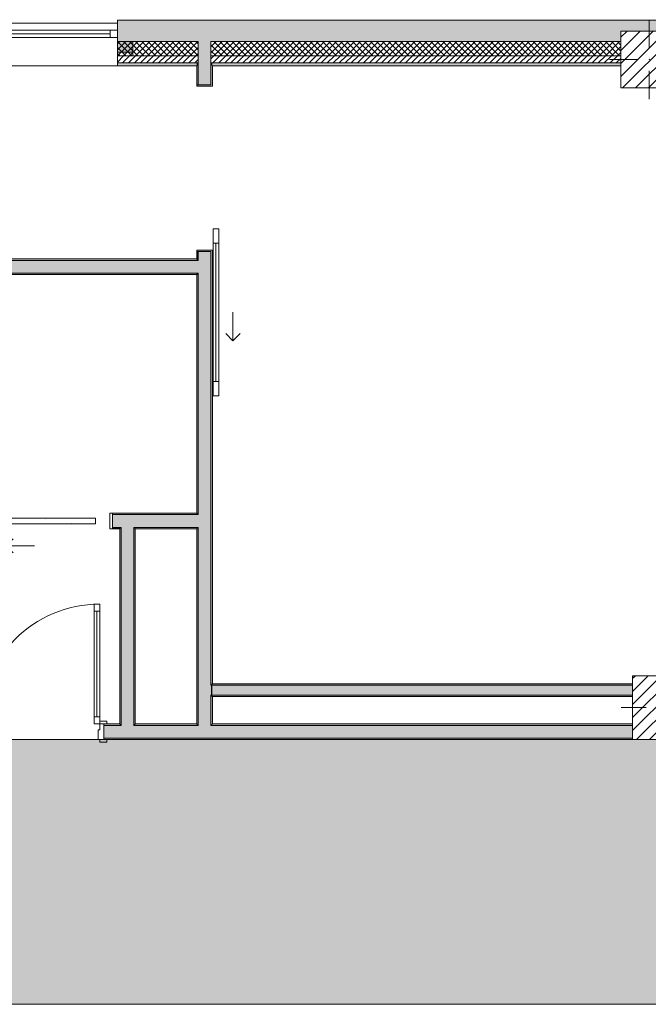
# Model space of a CAD drawing. Header units: millimetres. Extents: x -40968 to 11883, y -18948 to 4746.
# Tile 11 of 29: x -11685 to -7257, y -18948 to -12015. Entities that reach past the tile are written whole.
import ezdxf

# ---------------------------------------------------------------- set-up
doc = ezdxf.new("R2010")
doc.units = ezdxf.units.MM
doc.header["$MEASUREMENT"] = 0
doc.linetypes.add('Wipeout_Contour', pattern=[1000, 0, -1000])
for name, color, linetype in [('10_ESTR_Pilars', 7, 'Continuous'), ('12_FAÇ_Façana', 7, 'Continuous'), ('14_PAV_Paviment existent', 7, 'Continuous'), ('Puertas Archicad', 7, 'Continuous'), ('Ventanas Archicad', 7, 'Continuous')]:
    doc.layers.add(name, color=color, linetype=linetype)
for name, color, linetype, lineweight in [('10_ESTR_Pilars_Pluma_Nº__20', 1, 'Continuous', 5), ('10_ESTR_Pilars_Pluma_Nº__28', 7, 'Continuous', 20), ('10_ESTR_Pilars_Pluma_Nº__42', 8, 'Continuous', 25), ('12_FAÇ_Façana_Pluma_Nº__2', 8, 'Continuous', 5), ('12_FAÇ_Façana_Pluma_Nº__7', 7, 'Continuous', 5), ('14_PAV_Paviment existent_Pluma_Nº__89', 7, 'Continuous', 5), ('Puertas Archicad_Pluma_Nº__1', 7, 'Continuous', 5), ('Puertas Archicad_Pluma_Nº__7', 7, 'Continuous', 5), ('Ventanas Archicad_Pluma_Nº__7', 7, 'Continuous', 5)]:
    doc.layers.add(name, color=color, linetype=linetype, lineweight=lineweight)
for name, color, linetype, lineweight, true_color in [('12_FAÇ_Façana_Pluma_Nº__102', 7, 'Continuous', 5, 0xcccccc), ('12_FAÇ_Façana_Pluma_Nº__174', 7, 'Continuous', 13, 0xe4ad2c), ('12_FAÇ_Façana_Pluma_Nº__176', 7, 'Continuous', 15, 0x93a0c6), ('12_FAÇ_Façana_Pluma_Nº__43', 7, 'Continuous', 5, 0xa4a4a6), ('14_PAV_Paviment existent_Pluma_Nº__102', 7, 'Continuous', 5, 0xcccccc), ('Puertas Archicad_Pluma_Nº__23', 7, 'Continuous', 5, 0xa4a4a6), ('Puertas Archicad_Pluma_Nº__3', 7, 'Continuous', 5, 0xa4a4a4), ('Ventanas Archicad_Pluma_Nº__23', 7, 'Continuous', 5, 0xa4a4a6), ('Ventanas Archicad_Pluma_Nº__3', 7, 'Continuous', 5, 0xa4a4a4), ('Ventanas Archicad_Pluma_Nº__43', 7, 'Continuous', 5, 0xa4a4a6)]:
    doc.layers.add(name, color=color, linetype=linetype, lineweight=lineweight, true_color=true_color)
pattern_1 = [(45, (0, 0), (-21.213203, 21.213203), [])]
pattern_2 = [(45, (0, 0), (-21.213203, 21.213203), []), (135, (0, 0), (21.213203, 21.213203), [])]
pattern_3 = [(0, (0, 0), (0, 75), [0, -75])]
pattern_4 = [(0, (0, 0), (0, 779.42), [48.75, -401.25]), (0, (225, 389.7), (0, 779.42), [48.75, -401.25]), (60, (0, 0), (-675, 389.7), [48.75, -401.25]), (60, (450, 0), (-675, 389.7), [48.75, -401.25]), (120, (48.75, 0), (675, 389.7), [48.75, -401.25]), (120, (498.75, 0), (675, 389.7), [48.75, -401.25]), (0, (0, 75), (0, 150), [0, -150, 0, -225]), (45, (75, 75), (-106.066, 106.066), [0, -112.5, 0, -187.5])]
pattern_5 = [(45, (0, 0), (-45.96194, 45.96194), [])]

# ---------------------------------------------------------------- blocks, each defined once
blk = doc.blocks.new('Forjado_2_1', base_point=(7463.4, -18947.9))
at = {"layer": '14_PAV_Paviment existent_Pluma_Nº__102', "linetype": 'Continuous', "lineweight": 0, "true_color": 0x333333}
blk.add_hatch(color=250, dxfattribs=at).paths.add_polyline_path([(7463.4, -18947.9), (7463.4, -17084), (-28136.2, -17084), (-28146.1, -18947.9)])
at = {"layer": '14_PAV_Paviment existent_Pluma_Nº__89', "color": 7, "linetype": 'Continuous', "lineweight": 5, "flags": 128}
blk.add_lwpolyline([(7463.4, -18947.9), (-28146.1, -18947.9), (-28136.2, -17084), (7463.4, -17084)], close=True, dxfattribs=at)
blk = doc.blocks.new('Muro_22_1', base_point=(-7036.1, -12339))
at = {"layer": '12_FAÇ_Façana_Pluma_Nº__102', "linetype": 'Continuous', "lineweight": 0, "true_color": 0xe5e5e5}
for points in [[(-10427.9, -12019), (-10997.4, -12019), (-10997.4, -12169), (-10427.9, -12169)], [(-10427.9, -12169), (-10337.9, -12169), (-10337.9, -12019), (-10427.9, -12019)], [(-10337.9, -12019), (-10337.9, -12169), (-7450.4, -12169), (-7450.4, -12094.6), (-7050.4, -12094.6), (-7050.4, -12169), (-7036.1, -12169), (-7036.1, -12019)]]:
    blk.add_hatch(color=254, dxfattribs=at).paths.add_polyline_path(points)
at = {"layer": '12_FAÇ_Façana_Pluma_Nº__174', "linetype": 'Continuous', "lineweight": 13, "true_color": 0xe4ad2c}
h = blk.add_hatch(dxfattribs=at)
h.set_pattern_fill('SATE_Aislamiento_0001', color=42, style=0, pattern_type=2)
h.set_pattern_definition(pattern_2)
h.paths.add_polyline_path([(-10427.9, -12169), (-10997.4, -12169), (-10997.4, -12269), (-10427.9, -12269)])
h = blk.add_hatch(dxfattribs=at)
h.set_pattern_fill('SATE_Aislamiento_0001', color=42, style=0, pattern_type=2)
h.set_pattern_definition(pattern_2)
h.paths.add_polyline_path([(-10337.9, -12269), (-7450.4, -12269), (-7450.4, -12169), (-10337.9, -12169)])
h = blk.add_hatch(dxfattribs=at)
h.set_pattern_fill('SATE_Aislamiento_0001', color=42, style=0, pattern_type=2)
h.set_pattern_definition(pattern_2)
h.paths.add_polyline_path([(-7050.4, -12269), (-7036.1, -12269), (-7036.1, -12169), (-7050.4, -12169)])
at = {"layer": '12_FAÇ_Façana_Pluma_Nº__176', "linetype": 'Continuous', "lineweight": 0, "true_color": 0x495063}
for points in [[(-10437.9, -12319), (-10997.4, -12319), (-10997.4, -12339), (-10437.9, -12339)], [(-10437.9, -12339), (-10427.9, -12339), (-10427.9, -12319), (-10437.9, -12319)], [(-10337.9, -12339), (-10327.9, -12339), (-10327.9, -12319), (-10337.9, -12319)], [(-10327.9, -12339), (-7450.4, -12339), (-7450.4, -12319), (-10327.9, -12319)], [(-7050.4, -12339), (-7036.1, -12339), (-7036.1, -12319), (-7050.4, -12319)]]:
    blk.add_hatch(color=251, dxfattribs=at).paths.add_polyline_path(points)
at = {"layer": '12_FAÇ_Façana_Pluma_Nº__2', "linetype": 'Continuous', "lineweight": 5}
h = blk.add_hatch(dxfattribs=at)
h.set_pattern_fill('Ceramic_0001', color=8, style=0, pattern_type=2)
h.set_pattern_definition(pattern_1)
h.paths.add_polyline_path([(-10427.9, -12269), (-10997.4, -12269), (-10997.4, -12319), (-10427.9, -12319)])
h = blk.add_hatch(dxfattribs=at)
h.set_pattern_fill('Ceramic_0001', color=8, style=0, pattern_type=2)
h.set_pattern_definition(pattern_1)
h.paths.add_polyline_path([(-10337.9, -12319), (-7450.4, -12319), (-7450.4, -12269), (-10337.9, -12269)])
h = blk.add_hatch(dxfattribs=at)
h.set_pattern_fill('Ceramic_0001', color=8, style=0, pattern_type=2)
h.set_pattern_definition(pattern_1)
h.paths.add_polyline_path([(-7050.4, -12319), (-7036.1, -12319), (-7036.1, -12269), (-7050.4, -12269)])
at = {"layer": '12_FAÇ_Façana_Pluma_Nº__7', "color": 7, "linetype": 'Continuous', "lineweight": 5}
for p, q in [((-10997.4, -12169), (-10427.9, -12169)), ((-10427.9, -12169), (-10427.9, -12269)), ((-10337.9, -12269), (-10337.9, -12169)), ((-10337.9, -12169), (-7450.4, -12169)), ((-7050.4, -12169), (-7036.1, -12169)), ((-10997.4, -12269), (-10427.9, -12269)), ((-10427.9, -12269), (-10427.9, -12319)), ((-10337.9, -12319), (-10337.9, -12269)), ((-10337.9, -12269), (-7450.4, -12269)), ((-7050.4, -12269), (-7036.1, -12269)), ((-10997.4, -12319), (-10427.9, -12319)), ((-10427.9, -12319), (-10427.9, -12339)), ((-10337.9, -12339), (-10337.9, -12319)), ((-10337.9, -12319), (-7450.4, -12319)), ((-7050.4, -12319), (-7036.1, -12319))]:
    blk.add_line(p, q, dxfattribs=at)
at = {"layer": '12_FAÇ_Façana_Pluma_Nº__7', "color": 7, "linetype": 'Continuous', "lineweight": 5, "flags": 128}
for points in [[(-7036.1, -12019), (-10997.4, -12019)], [(-10997.4, -12019), (-10997.4, -12339)], [(-7036.1, -12059), (-7036.1, -12019)], [(-10997.4, -12339), (-10437.9, -12339)], [(-10327.9, -12339), (-7450.4, -12339)], [(-7050.4, -12339), (-7036.1, -12339)]]:
    blk.add_lwpolyline(points, dxfattribs=at)
blk = doc.blocks.new('Ventana Vertical Multi-Faja 27_9')
at = {"layer": 'Ventanas Archicad_Pluma_Nº__23', "color": 253, "linetype": 'Continuous', "lineweight": 5, "true_color": 0xa4a4a6}
for p, q in [((-600, 0), (-550, 0)), ((-550, 0), (-550, -50)), ((550, -50), (550, 0)), ((550, 0), (600, 0)), ((-550, -50), (-600, -50)), ((600, -50), (550, -50))]:
    blk.add_line(p, q, dxfattribs=at)
at = {"layer": 'Ventanas Archicad_Pluma_Nº__3', "color": 253, "linetype": 'Continuous', "lineweight": 5, "true_color": 0xa4a4a4}
for p, q in [((-600, 50), (600, 50)), ((-550, 0), (550, 0)), ((-550, -25), (550, -25)), ((550, -50), (-550, -50)), ((-600, -250), (600, -250))]:
    blk.add_line(p, q, dxfattribs=at)
at = {"layer": 'Ventanas Archicad_Pluma_Nº__43', "color": 253, "linetype": 'Continuous', "lineweight": 5, "true_color": 0xa4a4a6}
for p, q in [((-600, -180), (-600, -155)), ((600, -180), (600, -155))]:
    blk.add_line(p, q, dxfattribs=at)
at = {"layer": 'Ventanas Archicad_Pluma_Nº__7', "color": 7, "linetype": 'Continuous', "lineweight": 5}
for p, q in [((-600, 50), (-600, 30)), ((-600, 30), (-600, 0)), ((-600, 30), (-600, 0)), ((-600, 0), (-600, -50)), ((-600, 0), (-600, -50)), ((-600, 0), (-600, -50)), ((-600, 0), (-600, -50)), ((600, 50), (600, 30)), ((600, 30), (600, 0)), ((600, 30), (600, 0)), ((600, 0), (600, -50)), ((600, 0), (600, -50)), ((600, 0), (600, -50)), ((600, 0), (600, -50)), ((-600, -50), (-600, -80)), ((-600, -50), (-600, -80)), ((600, -50), (600, -80)), ((600, -50), (600, -80)), ((-600, -80), (-600, -155)), ((-600, -80), (-600, -155)), ((600, -80), (600, -155)), ((600, -80), (600, -155)), ((-600, -180), (-600, -230)), ((600, -180), (600, -230)), ((-600, -230), (-600, -250)), ((600, -230), (600, -250))]:
    blk.add_line(p, q, dxfattribs=at)
blk = doc.blocks.new('Muro_26_1', base_point=(-11002.4, -12339))
at = {"layer": '12_FAÇ_Façana', "linetype": 'Continuous', "lineweight": 0, "true_color": 0x000000}
h = blk.add_hatch(dxfattribs=at)
h.set_pattern_fill('Yeso_0001', color=18, style=0, pattern_type=2)
h.set_pattern_definition(pattern_3)
h.paths.add_polyline_path([(-12197.4, -12269), (-12197.4, -12244), (-12307.4, -12244), (-12307.4, -12269)])
h = blk.add_hatch(dxfattribs=at)
h.set_pattern_fill('Yeso_0001', color=18, style=0, pattern_type=2)
h.set_pattern_definition(pattern_3)
h.paths.add_polyline_path([(-10997.4, -12269), (-10887.4, -12269), (-10887.4, -12244), (-10997.4, -12244)])
at = {"layer": '12_FAÇ_Façana_Pluma_Nº__102', "linetype": 'Continuous', "lineweight": 0, "true_color": 0xe5e5e5}
for points in [[(-12307.4, -12169), (-12307.4, -12244), (-12197.4, -12244), (-12197.4, -12059)], [(-10887.4, -12169), (-10997.4, -12059), (-10997.4, -12244), (-10887.4, -12244)]]:
    blk.add_hatch(color=254, dxfattribs=at).paths.add_polyline_path(points)
at = {"layer": '12_FAÇ_Façana_Pluma_Nº__43', "color": 253, "linetype": 'Continuous', "lineweight": 5, "true_color": 0xa4a4a6}
for p, q in [((-12307.4, -12244), (-12307.4, -12269)), ((-12197.4, -12244), (-12307.4, -12244)), ((-12307.4, -12269), (-12197.4, -12269)), ((-12197.4, -12269), (-12197.4, -12244)), ((-10997.4, -12269), (-10997.4, -12244)), ((-10997.4, -12244), (-10887.4, -12244)), ((-10887.4, -12269), (-10997.4, -12269)), ((-10887.4, -12244), (-10887.4, -12269))]:
    blk.add_line(p, q, dxfattribs=at)
at = {"layer": '12_FAÇ_Façana_Pluma_Nº__7', "color": 7, "linetype": 'Continuous', "lineweight": 5}
for p, q in [((-12197.4, -12039), (-12197.4, -12059)), ((-12197.4, -12059), (-12197.4, -12089)), ((-12197.4, -12059), (-12197.4, -12089)), ((-10997.4, -12039), (-10997.4, -12059)), ((-10997.4, -12059), (-10997.4, -12089)), ((-10997.4, -12059), (-10997.4, -12089)), ((-12197.4, -12089), (-12197.4, -12139)), ((-12197.4, -12089), (-12197.4, -12139)), ((-10997.4, -12089), (-10997.4, -12139)), ((-10997.4, -12089), (-10997.4, -12139)), ((-12307.4, -12169), (-12307.4, -12244)), ((-12197.4, -12139), (-12197.4, -12169)), ((-12197.4, -12139), (-12197.4, -12169)), ((-12197.4, -12169), (-12197.4, -12244)), ((-12197.4, -12169), (-12197.4, -12244)), ((-10997.4, -12139), (-10997.4, -12169)), ((-10997.4, -12139), (-10997.4, -12169)), ((-10997.4, -12169), (-10997.4, -12244)), ((-10997.4, -12169), (-10997.4, -12244)), ((-10887.4, -12169), (-10887.4, -12244)), ((-12197.4, -12269), (-12197.4, -12319)), ((-10997.4, -12269), (-10997.4, -12319)), ((-12197.4, -12319), (-12197.4, -12339)), ((-10997.4, -12319), (-10997.4, -12339))]:
    blk.add_line(p, q, dxfattribs=at)
at = {"layer": 'Ventanas Archicad', "color": 253, "linetype": 'Continuous', "lineweight": 5, "true_color": 0xa4a4a6, "zscale": 1000}
blk.add_blockref('Ventana Vertical Multi-Faja 27_9', (-11597.4, -12089), dxfattribs=at)
blk = doc.blocks.new('Puerta 27_4')
at = {"layer": 'Puertas Archicad_Pluma_Nº__1', "color": 7, "linetype": 'Continuous', "lineweight": 5}
for p, q in [((382, 794), (382, 844)), ((382, 844), (422, 844)), ((422, 844), (422, 794)), ((422, 794), (382, 794)), ((402, 794), (402, 50)), ((-472, 0), (-472, 19)), ((-472, 19), (-422, 19)), ((-422, 0), (-472, 0)), ((-422, 0), (-450, 0)), ((-450, 0), (-450, -110)), ((-422, 19), (-422, 0)), ((-422, -40), (-422, 0)), ((382, 0), (382, 50)), ((382, 50), (422, 50)), ((422, 0), (382, 0)), ((422, 50), (422, 0)), ((422, 19), (472, 19)), ((422, 0), (422, 19)), ((472, 0), (422, 0)), ((450, 0), (422, 0)), ((422, 0), (422, -40)), ((450, -110), (450, 0)), ((472, 19), (472, 0)), ((-410, -40), (-422, -40)), ((-410, -110), (-410, -40)), ((422, -40), (410, -40)), ((410, -40), (410, -110)), ((-472, -129), (-472, -110)), ((-472, -110), (-422, -110)), ((-422, -129), (-472, -129)), ((-450, -110), (-410, -110)), ((-422, -110), (-422, -129)), ((410, -110), (450, -110)), ((422, -110), (472, -110)), ((422, -129), (422, -110)), ((472, -129), (422, -129)), ((472, -110), (472, -129))]:
    blk.add_line(p, q, dxfattribs=at)
at = {"layer": 'Puertas Archicad_Pluma_Nº__1', "color": 7, "linetype": 'Continuous', "lineweight": 5, "flags": 128}
for points in [[(402, 794), (402, 50), (382, 50), (382, 794)], [(422, 794), (422, 50), (402, 50), (402, 794)]]:
    blk.add_lwpolyline(points, close=True, dxfattribs=at)
at = {"layer": 'Puertas Archicad_Pluma_Nº__3', "color": 253, "linetype": 'Continuous', "lineweight": 5, "true_color": 0xa4a4a4}
blk.add_arc((422, 0), 844, 90, 180, dxfattribs=at)
at = {"layer": 'Puertas Archicad_Pluma_Nº__7', "color": 7, "linetype": 'Continuous', "lineweight": 5}
for p, q in [((-450, 0), (-472, 0)), ((-450, 0), (-472, 0)), ((-450, 0), (-450, -10)), ((-450, 0), (-450, -10)), ((450, 0), (450, -10)), ((450, 0), (450, -10)), ((450, 0), (472, 0)), ((450, 0), (472, 0)), ((-450, -10), (-450, -100)), ((-450, -10), (-450, -100)), ((450, -10), (450, -100)), ((450, -10), (450, -100)), ((-450, -110), (-472, -110)), ((-450, -110), (-472, -110)), ((-450, -100), (-450, -110)), ((-450, -100), (-450, -110)), ((450, -100), (450, -110)), ((450, -100), (450, -110)), ((450, -110), (472, -110)), ((450, -110), (472, -110))]:
    blk.add_line(p, q, dxfattribs=at)
blk = doc.blocks.new('Muro_42_1', base_point=(-18875.4, -17084))
at = {"layer": '12_FAÇ_Façana_Pluma_Nº__102', "linetype": 'Continuous', "lineweight": 0, "true_color": 0xe5e5e5}
for points in [[(-10970.8, -16984), (-11093.2, -16984), (-11093.2, -17074), (-10970.8, -17074)], [(-10880.8, -16984), (-10970.8, -16984), (-10970.8, -17074), (-10880.8, -17074)], [(-10427.9, -16984), (-10880.8, -16984), (-10880.8, -17074), (-10427.9, -17074)], [(-10337.9, -16984), (-10427.9, -16984), (-10427.9, -17074), (-10337.9, -17074)], [(-10337.9, -16984), (-10337.9, -17074), (-7367.9, -17074), (-7367.9, -16984)]]:
    blk.add_hatch(color=254, dxfattribs=at).paths.add_polyline_path(points)
at = {"layer": '12_FAÇ_Façana_Pluma_Nº__176', "linetype": 'Continuous', "lineweight": 0, "true_color": 0x495063}
for points in [[(-11093.2, -16984), (-10980.8, -16984), (-10980.8, -16974), (-11093.2, -16974)], [(-10970.8, -16974), (-10980.8, -16974), (-10980.8, -16984), (-10970.8, -16984)], [(-10870.8, -16974), (-10880.8, -16974), (-10880.8, -16984), (-10870.8, -16984)], [(-10437.9, -16974), (-10870.8, -16974), (-10870.8, -16984), (-10437.9, -16984)], [(-10427.9, -16974), (-10437.9, -16974), (-10437.9, -16984), (-10427.9, -16984)], [(-10327.9, -16974), (-10337.9, -16974), (-10337.9, -16984), (-10327.9, -16984)], [(-10327.9, -16974), (-10327.9, -16984), (-7367.9, -16984), (-7367.9, -16974)], [(-11093.2, -17074), (-11093.2, -17084), (-7367.9, -17084), (-7367.9, -17074)]]:
    blk.add_hatch(color=251, dxfattribs=at).paths.add_polyline_path(points)
at = {"layer": '12_FAÇ_Façana_Pluma_Nº__7', "color": 7, "linetype": 'Continuous', "lineweight": 5}
for p, q in [((-11093.2, -16974), (-11071.2, -16974)), ((-11093.2, -16974), (-11093.2, -16984)), ((-10970.8, -16984), (-11093.2, -16984)), ((-11093.2, -16984), (-11093.2, -17074)), ((-10970.8, -16974), (-10970.8, -16984)), ((-10880.8, -16984), (-10880.8, -16974)), ((-10427.9, -16984), (-10880.8, -16984)), ((-10427.9, -16974), (-10427.9, -16984)), ((-10337.9, -16984), (-10337.9, -16974)), ((-7367.9, -16984), (-10337.9, -16984)), ((-11093.2, -17074), (-10970.8, -17074)), ((-11093.2, -17074), (-11093.2, -17084)), ((-11093.2, -17084), (-11071.2, -17084)), ((-10970.8, -17074), (-10880.8, -17074)), ((-10880.8, -17074), (-10427.9, -17074)), ((-10427.9, -17074), (-10337.9, -17074)), ((-10337.9, -17074), (-7367.9, -17074))]:
    blk.add_line(p, q, dxfattribs=at)
at = {"layer": '12_FAÇ_Façana_Pluma_Nº__7', "color": 7, "linetype": 'Continuous', "lineweight": 5, "flags": 128}
for points in [[(-10980.8, -16974), (-11093.2, -16974)], [(-10437.9, -16974), (-10870.8, -16974)], [(-7367.9, -16974), (-10327.9, -16974)], [(-11093.2, -17084), (-7367.9, -17084)]]:
    blk.add_lwpolyline(points, dxfattribs=at)
at = {"layer": 'Puertas Archicad', "color": 253, "linetype": 'Continuous', "lineweight": 5, "true_color": 0xa4a4a6, "zscale": 1000}
blk.add_blockref('Puerta 27_4', (-11543.2, -16974), dxfattribs=at)
blk = doc.blocks.new('Puerta Corredera Exterior 27_2')
at = {"layer": 'Puertas Archicad', "linetype": 'Continuous', "lineweight": 0, "true_color": 0xffffff}
h = blk.add_hatch(dxfattribs=at)
h.set_pattern_fill('Hormigón_en_Masa_0001', style=0, pattern_type=2)
h.set_pattern_definition(pattern_4)
h.paths.add_polyline_path([(428.1, 155), (428.1, 115), (528.1, 115), (528.1, 155)])
h = blk.add_hatch(dxfattribs=at)
h.set_pattern_fill('Hormigón_en_Masa_0001', style=0, pattern_type=2)
h.set_pattern_definition(pattern_4)
h.paths.add_polyline_path([(1602.1, 115), (1602.1, 155), (1502.1, 155), (1502.1, 115)])
at = {"layer": 'Puertas Archicad_Pluma_Nº__1', "color": 7, "linetype": 'Continuous', "lineweight": 5}
for p, q in [((428.1, 155), (528.1, 155)), ((428.1, 115), (428.1, 155)), ((528.1, 155), (528.1, 115)), ((1502.1, 115), (1502.1, 155)), ((1502.1, 155), (1602.1, 155)), ((1602.1, 155), (1602.1, 115)), ((528.1, 115), (428.1, 115)), ((528.1, 135), (1502.1, 135)), ((1602.1, 115), (1502.1, 115))]:
    blk.add_line(p, q, dxfattribs=at)
at = {"layer": 'Puertas Archicad_Pluma_Nº__1', "color": 7, "linetype": 'Continuous', "lineweight": 5, "flags": 128}
for points in [[(528.1, 155), (1502.1, 155), (1502.1, 135), (528.1, 135)], [(528.1, 135), (1502.1, 135), (1502.1, 115), (528.1, 115)]]:
    blk.add_lwpolyline(points, close=True, dxfattribs=at)
at = {"layer": 'Puertas Archicad_Pluma_Nº__3', "color": 253, "linetype": 'Continuous', "lineweight": 5, "true_color": 0xa4a4a4}
for p, q in [((1215.1, 255), (1165.1, 305)), ((1015.1, 255), (1215.1, 255)), ((1215.1, 255), (1165.1, 205))]:
    blk.add_line(p, q, dxfattribs=at)
at = {"layer": 'Puertas Archicad_Pluma_Nº__7', "color": 7, "linetype": 'Continuous', "lineweight": 5}
for p, q in [((-587, 110), (-577, 110)), ((-577, 0), (-577, 110)), ((587, 110), (577, 110)), ((577, 0), (577, 110))]:
    blk.add_line(p, q, dxfattribs=at)
blk = doc.blocks.new('Muro_44_1', base_point=(-10437.9, -17084))
at = {"layer": '12_FAÇ_Façana_Pluma_Nº__102', "linetype": 'Continuous', "lineweight": 0, "true_color": 0xe5e5e5}
for points in [[(-10427.9, -12269), (-10337.9, -12269), (-10337.9, -12169), (-10427.9, -12169)], [(-10427.9, -12319), (-10337.9, -12319), (-10337.9, -12269), (-10427.9, -12269)], [(-10427.9, -12339), (-10337.9, -12339), (-10337.9, -12319), (-10427.9, -12319)], [(-10427.9, -12473), (-10337.9, -12473), (-10337.9, -12339), (-10427.9, -12339)], [(-10427.9, -13709.4), (-10337.9, -13709.4), (-10337.9, -13647), (-10427.9, -13647)], [(-10427.9, -13709.4), (-10427.9, -13799.4), (-10337.9, -13799.4), (-10337.9, -13709.4)], [(-10427.9, -13799.4), (-10427.9, -15499.4), (-10337.9, -15499.4), (-10337.9, -13799.4)], [(-10427.9, -15499.4), (-10427.9, -15589.4), (-10337.9, -15589.4), (-10337.9, -15499.4)], [(-10427.9, -15589.4), (-10427.9, -16701), (-10337.9, -16701), (-10337.9, -15589.4)], [(-10427.9, -16701), (-10427.9, -16771), (-10337.9, -16771), (-10337.9, -16701)], [(-10427.9, -16771), (-10427.9, -16974), (-10337.9, -16974), (-10337.9, -16771)], [(-10337.9, -16974), (-10427.9, -16974), (-10427.9, -16984), (-10337.9, -16984)]]:
    blk.add_hatch(color=254, dxfattribs=at).paths.add_polyline_path(points)
at = {"layer": '12_FAÇ_Façana_Pluma_Nº__176', "linetype": 'Continuous', "lineweight": 0, "true_color": 0x495063}
for points in [[(-10427.9, -12339), (-10437.9, -12339), (-10437.9, -12473), (-10427.9, -12473)], [(-10337.9, -12339), (-10337.9, -12473), (-10327.9, -12473), (-10327.9, -12339)], [(-10327.9, -12483), (-10327.9, -12473), (-10337.9, -12473), (-10437.9, -12473), (-10437.9, -12483)], [(-10327.9, -13647), (-10327.9, -13637), (-10437.9, -13637), (-10437.9, -13647), (-10337.9, -13647)], [(-10437.9, -13647), (-10437.9, -13699.4), (-10427.9, -13699.4), (-10427.9, -13647)], [(-10337.9, -16691), (-10327.9, -16691), (-10327.9, -13647), (-10337.9, -13647)], [(-10437.9, -13699.4), (-10437.9, -13709.4), (-10427.9, -13709.4), (-10427.9, -13699.4)], [(-10437.9, -13799.4), (-10437.9, -13809.4), (-10427.9, -13809.4), (-10427.9, -13799.4)], [(-10437.9, -13809.4), (-10437.9, -15489.4), (-10427.9, -15489.4), (-10427.9, -13809.4)], [(-10437.9, -15489.4), (-10437.9, -15499.4), (-10427.9, -15499.4), (-10427.9, -15489.4)], [(-10437.9, -15589.4), (-10437.9, -15599.4), (-10427.9, -15599.4), (-10427.9, -15589.4)], [(-10437.9, -15599.4), (-10437.9, -16974), (-10427.9, -16974), (-10427.9, -15599.4)], [(-10337.9, -16691), (-10337.9, -16701), (-10327.9, -16701), (-10327.9, -16691)], [(-10337.9, -16771), (-10337.9, -16781), (-10327.9, -16781), (-10327.9, -16771)], [(-10337.9, -16781), (-10337.9, -16974), (-10327.9, -16974), (-10327.9, -16781)]]:
    blk.add_hatch(color=251, dxfattribs=at).paths.add_polyline_path(points)
at = {"layer": '12_FAÇ_Façana_Pluma_Nº__7', "color": 7, "linetype": 'Continuous', "lineweight": 5}
for p, q in [((-10427.9, -12169), (-10427.9, -12269)), ((-10337.9, -12269), (-10337.9, -12169)), ((-10427.9, -12269), (-10427.9, -12319)), ((-10337.9, -12319), (-10337.9, -12269)), ((-10427.9, -12319), (-10427.9, -12339)), ((-10427.9, -12339), (-10427.9, -12473)), ((-10337.9, -12339), (-10337.9, -12319)), ((-10337.9, -12473), (-10337.9, -12339)), ((-10437.9, -12473), (-10437.9, -12483)), ((-10337.9, -12473), (-10437.9, -12473)), ((-10327.9, -12473), (-10327.9, -12483)), ((-10437.9, -12483), (-10327.9, -12483)), ((-10437.9, -13637), (-10327.9, -13637)), ((-10437.9, -13647), (-10437.9, -13637)), ((-10337.9, -13647), (-10437.9, -13647)), ((-10427.9, -13647), (-10427.9, -13709.4)), ((-10337.9, -13709.4), (-10337.9, -13647)), ((-10327.9, -13647), (-10327.9, -13637)), ((-10427.9, -13709.4), (-10437.9, -13709.4)), ((-10337.9, -13799.4), (-10337.9, -13709.4)), ((-10437.9, -13799.4), (-10427.9, -13799.4)), ((-10427.9, -13799.4), (-10427.9, -15499.4)), ((-10337.9, -15499.4), (-10337.9, -13799.4)), ((-10427.9, -15499.4), (-10437.9, -15499.4)), ((-10337.9, -15589.4), (-10337.9, -15499.4)), ((-10437.9, -15589.4), (-10427.9, -15589.4)), ((-10427.9, -15589.4), (-10427.9, -16701)), ((-10337.9, -16701), (-10337.9, -15589.4)), ((-10427.9, -16701), (-10427.9, -16771)), ((-10327.9, -16701), (-10337.9, -16701)), ((-10427.9, -16771), (-10427.9, -16974)), ((-10337.9, -16771), (-10327.9, -16771)), ((-10337.9, -16974), (-10337.9, -16771)), ((-10427.9, -16974), (-10427.9, -16984)), ((-10337.9, -16984), (-10337.9, -16974))]:
    blk.add_line(p, q, dxfattribs=at)
at = {"layer": '12_FAÇ_Façana_Pluma_Nº__7', "color": 7, "linetype": 'Continuous', "lineweight": 5, "flags": 128}
for points in [[(-10437.9, -12339), (-10437.9, -12473)], [(-10327.9, -12473), (-10327.9, -12339)], [(-10437.9, -13647), (-10437.9, -13699.4)], [(-10327.9, -16691), (-10327.9, -13647)], [(-10437.9, -13809.4), (-10437.9, -15489.4)], [(-10437.9, -15599.4), (-10437.9, -16974)], [(-10327.9, -16974), (-10327.9, -16781)]]:
    blk.add_lwpolyline(points, dxfattribs=at)
at = {"layer": 'Puertas Archicad', "color": 253, "linetype": 'Continuous', "lineweight": 5, "true_color": 0xa4a4a6, "zscale": 1000, "rotation": 270}
blk.add_blockref('Puerta Corredera Exterior 27_2', (-10437.9, -13060), dxfattribs=at)
blk = doc.blocks.new('Muro_52_1', base_point=(-10437.9, -13809.4))
at = {"layer": '12_FAÇ_Façana_Pluma_Nº__102', "linetype": 'Continuous', "lineweight": 0, "true_color": 0xe5e5e5}
for points in [[(-12534.2, -13709.4), (-12534.2, -13729.4), (-12155.5, -13729.4), (-12155.5, -13779.4), (-12534.2, -13779.4), (-12534.2, -13799.4), (-10437.9, -13799.4), (-10437.9, -13709.4)], [(-10437.9, -13709.4), (-10437.9, -13799.4), (-10427.9, -13799.4), (-10427.9, -13709.4)]]:
    blk.add_hatch(color=254, dxfattribs=at).paths.add_polyline_path(points)
at = {"layer": '12_FAÇ_Façana_Pluma_Nº__176', "linetype": 'Continuous', "lineweight": 0, "true_color": 0x495063}
for points in [[(-10437.9, -13699.4), (-13000.5, -13699.4), (-13000.5, -13709.4), (-10437.9, -13709.4)], [(-12524.2, -13809.4), (-10437.9, -13809.4), (-10437.9, -13799.4), (-12524.2, -13799.4)]]:
    blk.add_hatch(color=251, dxfattribs=at).paths.add_polyline_path(points)
at = {"layer": '12_FAÇ_Façana_Pluma_Nº__7', "color": 7, "linetype": 'Continuous', "lineweight": 5}
for p, q in [((-10437.9, -13709.4), (-12534.2, -13709.4)), ((-10427.9, -13709.4), (-10437.9, -13709.4)), ((-12534.2, -13799.4), (-10437.9, -13799.4)), ((-10437.9, -13799.4), (-10427.9, -13799.4))]:
    blk.add_line(p, q, dxfattribs=at)
at = {"layer": '12_FAÇ_Façana_Pluma_Nº__7', "color": 7, "linetype": 'Continuous', "lineweight": 5, "flags": 128}
for points in [[(-10437.9, -13699.4), (-13000.5, -13699.4)], [(-12524.2, -13809.4), (-10437.9, -13809.4)]]:
    blk.add_lwpolyline(points, dxfattribs=at)
blk = doc.blocks.new('Puerta Corredera Empotrada 27')
at = {"layer": 'Puertas Archicad', "linetype": 'Continuous', "lineweight": 0, "true_color": 0xffffff}
h = blk.add_hatch(dxfattribs=at)
h.set_pattern_fill('Hormigón_en_Masa_0001', style=0, pattern_type=2)
h.set_pattern_definition(pattern_4)
h.paths.add_polyline_path([(-330, -35), (-330, -75), (530, -75), (530, -35)])
at = {"layer": 'Puertas Archicad_Pluma_Nº__23', "color": 253, "linetype": 'Continuous', "lineweight": 5, "true_color": 0xa4a4a6}
for p, q in [((-430, 0), (-450, 0)), ((-450, 0), (-450, -110)), ((-430, -110), (-430, 0)), ((450, 0), (430, 0)), ((430, 0), (430, -30)), ((450, -30), (450, 0)), ((430, -30), (450, -30)), ((-450, -110), (-430, -110)), ((450, -80), (430, -80)), ((430, -80), (430, -110)), ((430, -110), (450, -110)), ((450, -110), (450, -80))]:
    blk.add_line(p, q, dxfattribs=at)
at = {"layer": 'Puertas Archicad_Pluma_Nº__3', "color": 253, "linetype": 'Continuous', "lineweight": 5, "true_color": 0xa4a4a4}
for p, q in [((300, 120), (250, 170)), ((100, 120), (300, 120)), ((300, 120), (250, 70)), ((-330, -35), (530, -35)), ((-330, -75), (-330, -35)), ((530, -35), (530, -75)), ((530, -75), (-330, -75))]:
    blk.add_line(p, q, dxfattribs=at)
at = {"layer": 'Puertas Archicad_Pluma_Nº__7', "color": 7, "linetype": 'Continuous', "lineweight": 5}
for p, q in [((-450, -10), (-450, 0)), ((-450, -10), (-450, 0)), ((450, -10), (450, 0)), ((450, -10), (450, 0)), ((-450, -100), (-450, -10)), ((-450, -100), (-450, -10)), ((450, -30), (450, -10)), ((450, -30), (450, -10)), ((-450, -110), (-450, -100)), ((-450, -110), (-450, -100)), ((450, -100), (450, -80)), ((450, -100), (450, -80)), ((450, -110), (450, -100)), ((450, -110), (450, -100))]:
    blk.add_line(p, q, dxfattribs=at)
blk = doc.blocks.new('Muro_54_1', base_point=(-10437.9, -15599.4))
at = {"layer": '12_FAÇ_Façana_Pluma_Nº__102', "linetype": 'Continuous', "lineweight": 0, "true_color": 0xe5e5e5}
for points in [[(-10970.8, -15499.4), (-11030.9, -15499.4), (-11030.9, -15589.4), (-10970.8, -15589.4)], [(-10970.8, -15589.4), (-10880.8, -15589.4), (-10880.8, -15499.4), (-10970.8, -15499.4)], [(-10880.8, -15589.4), (-10437.9, -15589.4), (-10437.9, -15499.4), (-10880.8, -15499.4)], [(-10437.9, -15499.4), (-10437.9, -15589.4), (-10427.9, -15589.4), (-10427.9, -15499.4)]]:
    blk.add_hatch(color=254, dxfattribs=at).paths.add_polyline_path(points)
at = {"layer": '12_FAÇ_Façana_Pluma_Nº__176', "linetype": 'Continuous', "lineweight": 0, "true_color": 0x495063}
for points in [[(-10437.9, -15489.4), (-11030.9, -15489.4), (-11030.9, -15499.4), (-10437.9, -15499.4)], [(-11030.9, -15589.4), (-11030.9, -15599.4), (-10980.8, -15599.4), (-10980.8, -15589.4)], [(-10980.8, -15599.4), (-10970.8, -15599.4), (-10970.8, -15589.4), (-10980.8, -15589.4)], [(-10880.8, -15599.4), (-10870.8, -15599.4), (-10870.8, -15589.4), (-10880.8, -15589.4)], [(-10870.8, -15599.4), (-10437.9, -15599.4), (-10437.9, -15589.4), (-10870.8, -15589.4)]]:
    blk.add_hatch(color=251, dxfattribs=at).paths.add_polyline_path(points)
at = {"layer": '12_FAÇ_Façana_Pluma_Nº__7', "color": 7, "linetype": 'Continuous', "lineweight": 5}
for p, q in [((-11030.9, -15489.4), (-11030.9, -15499.4)), ((-10970.8, -15499.4), (-11030.9, -15499.4)), ((-11030.9, -15499.4), (-11030.9, -15589.4)), ((-10880.8, -15499.4), (-10970.8, -15499.4)), ((-10437.9, -15499.4), (-10880.8, -15499.4)), ((-10427.9, -15499.4), (-10437.9, -15499.4)), ((-11030.9, -15589.4), (-10970.8, -15589.4)), ((-11030.9, -15589.4), (-11030.9, -15599.4)), ((-10970.8, -15589.4), (-10970.8, -15599.4)), ((-10880.8, -15599.4), (-10880.8, -15589.4)), ((-10880.8, -15589.4), (-10437.9, -15589.4)), ((-10437.9, -15589.4), (-10427.9, -15589.4))]:
    blk.add_line(p, q, dxfattribs=at)
at = {"layer": '12_FAÇ_Façana_Pluma_Nº__7', "color": 7, "linetype": 'Continuous', "lineweight": 5, "flags": 128}
for points in [[(-10437.9, -15489.4), (-11030.9, -15489.4)], [(-11030.9, -15599.4), (-10980.8, -15599.4)], [(-10870.8, -15599.4), (-10437.9, -15599.4)]]:
    blk.add_lwpolyline(points, dxfattribs=at)
at = {"layer": 'Puertas Archicad', "color": 253, "linetype": 'Continuous', "lineweight": 5, "true_color": 0xa4a4a6, "zscale": 1000, "rotation": 180}
blk.add_blockref('Puerta Corredera Empotrada 27', (-11480.9, -15599.4), dxfattribs=at)
blk = doc.blocks.new('Muro_56_1', base_point=(-10980.8, -17084))
at = {"layer": '12_FAÇ_Façana_Pluma_Nº__102', "linetype": 'Continuous', "lineweight": 0, "true_color": 0xe5e5e5}
for points in [[(-10970.8, -15599.4), (-10880.8, -15599.4), (-10880.8, -15589.4), (-10970.8, -15589.4)], [(-10880.8, -16974), (-10880.8, -15599.4), (-10970.8, -15599.4), (-10970.8, -16974)], [(-10880.8, -16974), (-10970.8, -16974), (-10970.8, -16984), (-10880.8, -16984)]]:
    blk.add_hatch(color=254, dxfattribs=at).paths.add_polyline_path(points)
at = {"layer": '12_FAÇ_Façana_Pluma_Nº__176', "linetype": 'Continuous', "lineweight": 0, "true_color": 0x495063}
for points in [[(-10980.8, -15599.4), (-10980.8, -16974), (-10970.8, -16974), (-10970.8, -15599.4)], [(-10870.8, -16974), (-10870.8, -15599.4), (-10880.8, -15599.4), (-10880.8, -16974)]]:
    blk.add_hatch(color=251, dxfattribs=at).paths.add_polyline_path(points)
at = {"layer": '12_FAÇ_Façana_Pluma_Nº__7', "color": 7, "linetype": 'Continuous', "lineweight": 5}
for p, q in [((-10970.8, -15589.4), (-10970.8, -15599.4)), ((-10970.8, -15599.4), (-10970.8, -16974)), ((-10880.8, -15599.4), (-10880.8, -15589.4)), ((-10880.8, -16974), (-10880.8, -15599.4)), ((-10970.8, -16974), (-10970.8, -16984)), ((-10880.8, -16984), (-10880.8, -16974))]:
    blk.add_line(p, q, dxfattribs=at)
at = {"layer": '12_FAÇ_Façana_Pluma_Nº__7', "color": 7, "linetype": 'Continuous', "lineweight": 5, "flags": 128}
for points in [[(-10980.8, -15599.4), (-10980.8, -16974)], [(-10870.8, -16974), (-10870.8, -15599.4)]]:
    blk.add_lwpolyline(points, dxfattribs=at)
blk = doc.blocks.new('Muro_58_1', base_point=(-3748.9, -16691))
at = {"layer": '12_FAÇ_Façana_Pluma_Nº__102', "linetype": 'Continuous', "lineweight": 0, "true_color": 0xe5e5e5}
for points in [[(-10337.9, -16701), (-10337.9, -16771), (-10327.9, -16771), (-10327.9, -16701)], [(-10327.9, -16701), (-10327.9, -16771), (-7367.9, -16771), (-7367.9, -16701)]]:
    blk.add_hatch(color=254, dxfattribs=at).paths.add_polyline_path(points)
at = {"layer": '12_FAÇ_Façana_Pluma_Nº__176', "linetype": 'Continuous', "lineweight": 0, "true_color": 0x495063}
for points in [[(-10327.9, -16691), (-10327.9, -16701), (-7367.9, -16701), (-7367.9, -16691)], [(-10327.9, -16781), (-7367.9, -16781), (-7367.9, -16771), (-10327.9, -16771)]]:
    blk.add_hatch(color=251, dxfattribs=at).paths.add_polyline_path(points)
at = {"layer": '12_FAÇ_Façana_Pluma_Nº__7', "color": 7, "linetype": 'Continuous', "lineweight": 5}
for p, q in [((-10327.9, -16701), (-10337.9, -16701)), ((-7367.9, -16701), (-10327.9, -16701)), ((-10337.9, -16771), (-10327.9, -16771)), ((-10327.9, -16771), (-7367.9, -16771))]:
    blk.add_line(p, q, dxfattribs=at)
at = {"layer": '12_FAÇ_Façana_Pluma_Nº__7', "color": 7, "linetype": 'Continuous', "lineweight": 5, "flags": 128}
for points in [[(-7367.9, -16691), (-10327.9, -16691)], [(-10327.9, -16781), (-7367.9, -16781)]]:
    blk.add_lwpolyline(points, dxfattribs=at)
blk = doc.blocks.new('Pilar_15_1', base_point=(-7250.4, -12294.6))
at = {"color": 254, "linetype": 'Wipeout_Contour', "lineweight": 0, "ltscale": 57098.406858}
blk.add_wipeout([(-7450.4, -12494.6), (-7050.4, -12494.6), (-7050.4, -12094.6), (-7450.4, -12094.6)], dxfattribs=at).dxf.layer = '10_ESTR_Pilars'
at = {"layer": '10_ESTR_Pilars_Pluma_Nº__42', "linetype": 'Continuous', "lineweight": 25}
h = blk.add_hatch(dxfattribs=at)
h.set_pattern_fill('00_GCT_trama_45º_e1_400__05', color=8, style=0, pattern_type=2)
h.set_pattern_definition(pattern_5)
h.paths.add_polyline_path([(-7450.4, -12494.6), (-7050.4, -12494.6), (-7050.4, -12094.6), (-7450.4, -12094.6)])
at = {"layer": '10_ESTR_Pilars_Pluma_Nº__20', "color": 1, "linetype": 'Continuous', "lineweight": 5}
for p, q in [((-7250.4, -12214.6), (-7250.4, -12014.6)), ((-7330.4, -12294.6), (-7530.4, -12294.6)), ((-7170.4, -12294.6), (-6970.4, -12294.6)), ((-7250.4, -12374.6), (-7250.4, -12574.6))]:
    blk.add_line(p, q, dxfattribs=at)
blk.add_point((-7250.4, -12294.6), dxfattribs=at)
at = {"layer": '10_ESTR_Pilars_Pluma_Nº__28', "color": 7, "linetype": 'Continuous', "lineweight": 20, "flags": 128}
blk.add_lwpolyline([(-7450.4, -12494.6), (-7050.4, -12494.6), (-7050.4, -12094.6), (-7450.4, -12094.6)], close=True, dxfattribs=at)
blk = doc.blocks.new('Pilar_25_1', base_point=(-7192.9, -16859))
at = {"color": 254, "linetype": 'Wipeout_Contour', "lineweight": 0, "ltscale": 73320.813455}
blk.add_wipeout([(-7367.9, -17084), (-7017.9, -17084), (-7017.9, -16634), (-7367.9, -16634)], dxfattribs=at).dxf.layer = '10_ESTR_Pilars'
at = {"layer": '10_ESTR_Pilars_Pluma_Nº__42', "linetype": 'Continuous', "lineweight": 25}
h = blk.add_hatch(dxfattribs=at)
h.set_pattern_fill('00_GCT_trama_45º_e1_400__05', color=8, style=0, pattern_type=2)
h.set_pattern_definition(pattern_5)
h.paths.add_polyline_path([(-7367.9, -17084), (-7017.9, -17084), (-7017.9, -16634), (-7367.9, -16634)])
at = {"layer": '10_ESTR_Pilars_Pluma_Nº__20', "color": 1, "linetype": 'Continuous', "lineweight": 5}
for p, q in [((-7192.9, -16779), (-7192.9, -16554)), ((-7272.9, -16859), (-7447.9, -16859)), ((-7112.9, -16859), (-6937.9, -16859)), ((-7192.9, -16939), (-7192.9, -17164))]:
    blk.add_line(p, q, dxfattribs=at)
blk.add_point((-7192.9, -16859), dxfattribs=at)
at = {"layer": '10_ESTR_Pilars_Pluma_Nº__28', "color": 7, "linetype": 'Continuous', "lineweight": 20, "flags": 128}
blk.add_lwpolyline([(-7367.9, -17084), (-7017.9, -17084), (-7017.9, -16634), (-7367.9, -16634)], close=True, dxfattribs=at)

msp = doc.modelspace()

# ---------------------------------------------------------------- block references
at = {"layer": '12_FAÇ_Façana', "color": 7, "lineweight": 20}
for name, p in [('Muro_26_1', (-11002.4, -12339)), ('Muro_22_1', (-7036.1, -12339)), ('Muro_44_1', (-10437.9, -17084)), ('Muro_52_1', (-10437.9, -13809.4)), ('Muro_54_1', (-10437.9, -15599.4)), ('Muro_56_1', (-10980.8, -17084)), ('Muro_42_1', (-18875.4, -17084)), ('Muro_58_1', (-3748.9, -16691))]:
    msp.add_blockref(name, p, dxfattribs=at)
at = {"layer": '14_PAV_Paviment existent', "color": 7, "linetype": 'Continuous', "lineweight": 5}
msp.add_blockref('Forjado_2_1', (7463.4, -18947.9), dxfattribs=at)

# ---------------------------------------------------------------- next in the draw order: block references
at = {"layer": '10_ESTR_Pilars', "color": 7, "lineweight": 20}
for name, p in [('Pilar_15_1', (-7250.4, -12294.6)), ('Pilar_25_1', (-7192.9, -16859))]:
    msp.add_blockref(name, p, dxfattribs=at)

doc.saveas('drawing.dxf')
